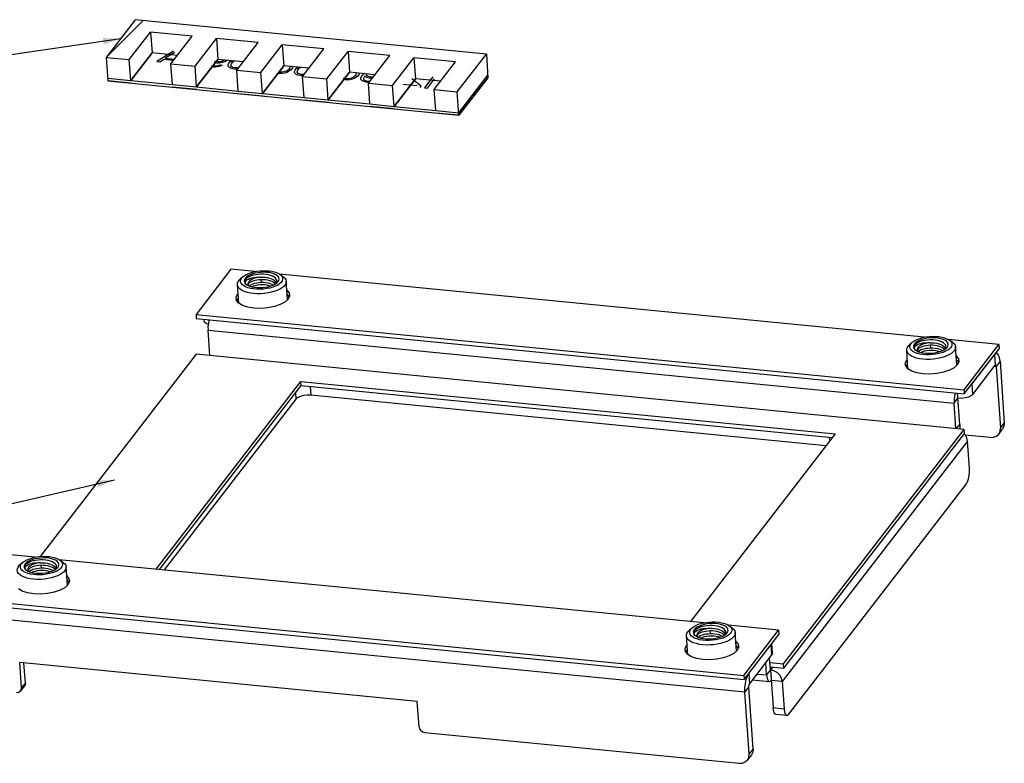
# Model space of a CAD drawing. Extents: x 0 to 1189, y 0 to 841.
# Tile 5 of 50: x 427 to 512, y 281 to 344. Entities that reach past the tile are written whole.
import ezdxf

# ---------------------------------------------------------------- set-up
doc = ezdxf.new("R2010")
doc.units = 0
doc.header["$LTSCALE"] = 65.395
doc.layers.get('0').update_dxf_attribs({"linetype": 'CONTINUOUS'})
for name, color, linetype in [('02___PRT_ALL_AXES', 7, 'CONTINUOUS'), ('ALL_AXES', 7, 'CONTINUOUS'), ('ALL_CURVES', 7, 'CONTINUOUS')]:
    doc.layers.add(name, color=color, linetype=linetype)

msp = doc.modelspace()

# ---------------------------------------------------------------- linework, layer by layer
at = {"color": 7, "linetype": 'CONTINUOUS'}
for p, q in [((436.977, 344.424), (434.487, 341.195)), ((467.095, 341.472), (436.977, 344.424)), ((438.289, 343.369), (438.414, 341.574)), ((443.936, 342.816), (444.061, 341.02)), ((449.584, 342.262), (449.709, 340.467)), ((438.414, 341.574), (436.588, 339.206)), ((440.587, 341.361), (438.414, 341.574)), ((455.231, 341.709), (455.356, 339.913)), ((464.605, 338.243), (467.095, 341.472)), ((467.095, 341.472), (467.236, 339.452)), ((434.487, 341.195), (434.627, 339.175)), ((436.588, 339.206), (436.463, 341.001)), ((440.165, 338.855), (440.04, 340.651)), ((442.235, 338.652), (442.11, 340.448)), ((444.061, 341.02), (442.235, 338.652)), ((446.234, 340.807), (444.061, 341.02)), ((449.709, 340.467), (447.883, 338.099)), ((451.881, 340.254), (449.709, 340.467)), ((460.878, 341.155), (461.003, 339.36)), ((445.812, 338.302), (445.687, 340.097)), ((447.883, 338.099), (447.757, 339.894)), ((455.356, 339.913), (453.53, 337.545)), ((457.529, 339.7), (455.356, 339.913)), ((434.627, 339.175), (464.746, 336.223)), ((436.588, 339.206), (440.165, 338.855)), ((451.459, 337.748), (451.334, 339.544)), ((453.53, 337.545), (453.405, 339.341)), ((457.106, 337.195), (456.981, 338.99)), ((459.177, 336.992), (459.052, 338.787)), ((461.003, 339.36), (459.177, 336.992)), ((463.176, 339.147), (461.003, 339.36)), ((464.746, 336.223), (467.236, 339.452)), ((442.235, 338.652), (445.812, 338.302)), ((447.883, 338.099), (451.459, 337.748)), ((462.753, 336.641), (462.628, 338.437)), ((464.746, 336.223), (464.605, 338.243)), ((453.53, 337.545), (457.106, 337.195)), ((459.177, 336.992), (462.753, 336.641)), ((446.213, 322.374), (445.973, 322.157)), ((447.758, 322.125), (447.784, 321.902)), ((449.031, 321.867), (449.043, 321.801)), ((449.372, 322.594), (449.639, 322.412)), ((450.041, 320.416), (449.932, 321.989)), ((445.852, 320.114), (445.742, 321.697)), ((446.531, 321.696), (446.606, 321.651)), ((447.102, 321.559), (446.989, 321.512)), ((448.793, 321.66), (448.966, 321.747)), ((449.195, 321.668), (448.994, 321.569)), ((442.885, 318.587), (442.875, 318.72)), ((506.785, 316.967), (507.052, 316.785)), ((503.266, 314.487), (503.155, 316.07)), ((503.626, 316.747), (503.387, 316.53)), ((503.945, 316.069), (504.019, 316.024)), ((504.516, 315.932), (504.402, 315.885)), ((505.171, 316.498), (505.197, 316.275)), ((506.206, 316.033), (506.379, 316.12)), ((506.608, 316.041), (506.407, 315.942)), ((506.444, 316.24), (506.456, 316.174)), ((507.455, 314.788), (507.345, 316.361)), ((442.209, 315.743), (428.825, 298.387)), ((508.093, 309.286), (442.209, 315.743)), ((510.688, 315.686), (510.751, 314.788)), ((511.162, 315.125), (510.83, 314.695)), ((508.825, 312.291), (510.751, 314.788)), ((510.689, 314.708), (510.83, 314.695)), ((510.83, 314.695), (511.198, 309.397)), ((438.766, 297.298), (451.187, 313.405)), ((451.187, 313.405), (497.023, 308.912)), ((451.212, 313.046), (451.187, 313.405)), ((451.98, 312.97), (452.033, 312.212)), ((508.825, 312.291), (508.762, 313.189)), ((450.76, 311.874), (439.466, 297.229)), ((450.722, 312.411), (450.76, 311.874)), ((496.228, 307.881), (452.033, 312.212)), ((507.22, 311.522), (507.552, 311.953)), ((507.708, 309.708), (507.522, 312.384)), ((492.588, 289.18), (508.093, 309.286)), ((507.433, 309.351), (507.708, 309.708)), ((508.118, 308.927), (508.093, 309.286)), ((511.049, 308.879), (511.381, 309.309)), ((511.198, 309.397), (511.53, 309.828)), ((497.023, 308.912), (484.603, 292.805)), ((496.499, 308.607), (496.523, 308.263)), ((510.32, 308.592), (508.181, 308.801)), ((427.321, 297.876), (427.082, 297.659)), ((428.866, 297.627), (428.892, 297.404)), ((430.139, 297.369), (430.151, 297.303)), ((430.48, 298.096), (430.747, 297.915)), ((431.15, 295.918), (431.04, 297.491)), ((427.64, 297.198), (427.714, 297.153)), ((428.211, 297.061), (428.098, 297.014)), ((429.901, 297.162), (430.075, 297.249)), ((430.303, 297.17), (430.102, 297.071)), ((487.894, 292.469), (488.161, 292.287)), ((484.374, 289.989), (484.264, 291.572)), ((484.734, 292.249), (484.495, 292.032)), ((485.053, 291.571), (485.127, 291.526)), ((485.624, 291.434), (485.511, 291.387)), ((486.279, 292), (486.306, 291.777)), ((487.314, 291.535), (487.488, 291.622)), ((487.716, 291.543), (487.515, 291.444)), ((487.552, 291.742), (487.564, 291.676)), ((488.563, 290.29), (488.453, 291.863)), ((491.593, 289.946), (491.531, 290.843)), ((491.65, 290.107), (491.593, 290.924)), ((489.668, 287.448), (491.593, 289.946)), ((427.545, 287.559), (427.428, 289.248)), ((491.14, 288.224), (491.068, 289.264)), ((491.428, 289.293), (492.588, 289.18)), ((492.613, 288.82), (492.588, 289.18)), ((489.605, 288.346), (489.668, 287.448)), ((490.327, 288.303), (491.14, 288.224)), ((491.472, 288.654), (491.14, 288.224)), ((491.472, 288.654), (491.698, 285.422)), ((427.471, 287.3), (427.139, 286.87)), ((427.545, 287.559), (427.213, 287.129)), ((489.939, 287.8), (491.375, 287.659)), ((492.476, 287.664), (491.535, 287.756)), ((489.282, 286.752), (489.614, 287.183)), ((489.983, 281.885), (489.614, 287.183)), ((491.698, 285.422), (492.639, 285.33)), ((491.932, 284.857), (492.873, 284.765)), ((489.833, 281.367), (489.501, 280.937)), ((489.983, 281.885), (489.651, 281.455))]:
    msp.add_line(p, q, dxfattribs=at)
at = {"color": 2, "linetype": 'CONTINUOUS'}
for p, q in [((435.718, 342.792), (330.073, 327.405)), ((435.197, 304.946), (333.901, 281.574))]:
    msp.add_line(p, q, dxfattribs=at)
at = {"color": 3, "linetype": 'CONTINUOUS'}
for p, q in [((443.3, 318.679), (443.245, 318.405)), ((443.369, 315.63), (443.218, 317.795)), ((443.218, 317.795), (507.22, 311.522)), ((508.762, 313.189), (510.688, 315.686)), ((510.785, 315.812), (510.88, 315.803)), ((511.162, 315.125), (511.53, 309.828)), ((439.047, 297.27), (451.212, 313.046)), ((451.212, 313.046), (496.768, 308.581)), ((507.371, 309.357), (507.22, 311.522)), ((492.613, 288.82), (508.118, 308.927)), ((508.163, 308.833), (508.096, 308.899)), ((508.38, 308.287), (492.476, 287.664)), ((508.542, 305.953), (508.38, 308.287)), ((493.033, 284.863), (508.273, 304.625)), ((489.282, 286.752), (423.398, 293.21)), ((489.605, 288.346), (491.531, 290.843)), ((427.213, 287.129), (427.063, 289.284)), ((461.174, 285.94), (427.063, 289.284)), ((491.472, 288.654), (491.4, 289.695)), ((491.453, 288.934), (492.613, 288.82)), ((491.672, 288.913), (491.472, 288.654)), ((489.314, 287.484), (489.385, 287.837)), ((492.476, 287.664), (492.639, 285.33)), ((489.651, 281.455), (489.282, 286.752)), ((461.324, 283.785), (461.174, 285.94)), ((461.826, 283.29), (488.772, 280.649))]:
    msp.add_line(p, q, dxfattribs=at)
at = {"color": 7, "linetype": 'CONTINUOUS'}
for points in [[(446.644, 322.637), (446.873, 322.723), (447.125, 322.794), (447.395, 322.848), (447.673, 322.883), (447.959, 322.899), (448.241, 322.895), (448.512, 322.872), (448.765, 322.83), (448.994, 322.77), (449.194, 322.693), (449.372, 322.594)], [(449.15, 321.878), (449.216, 321.947), (449.285, 322.054), (449.315, 322.164), (449.303, 322.272), (449.251, 322.375), (449.159, 322.471), (449.031, 322.556), (448.87, 322.629), (448.681, 322.687), (448.468, 322.73), (448.238, 322.756), (447.996, 322.764), (447.749, 322.753), (447.506, 322.726), (447.269, 322.681), (447.047, 322.621), (446.845, 322.546)], [(445.742, 321.697), (445.755, 321.83), (445.814, 321.968), (445.918, 322.103), (445.973, 322.157)], [(446.873, 321.376), (446.644, 321.437), (446.444, 321.513), (446.278, 321.604), (446.15, 321.707), (446.062, 321.82), (446.018, 321.939), (446.018, 322.063), (446.062, 322.188), (446.149, 322.31), (446.213, 322.374)], [(446.213, 322.374), (446.276, 322.428), (446.443, 322.538), (446.644, 322.637)], [(446.845, 322.546), (446.671, 322.459), (446.528, 322.362), (446.421, 322.259), (446.352, 322.151), (446.323, 322.042), (446.334, 321.935), (446.386, 321.832), (446.478, 321.736), (446.531, 321.696)], [(446.906, 322.444), (446.732, 322.373), (446.587, 322.29), (446.475, 322.199), (446.4, 322.105), (446.362, 322.008), (446.365, 321.91), (446.406, 321.817), (446.487, 321.73), (446.532, 321.696)], [(446.532, 321.697), (446.503, 321.719), (446.437, 321.794), (446.409, 321.873), (446.42, 321.956), (446.47, 322.038), (446.555, 322.114), (446.676, 322.185), (446.825, 322.246), (446.995, 322.294)], [(447.059, 322.188), (446.918, 322.118), (446.803, 322.039), (446.717, 321.955), (446.662, 321.868), (446.64, 321.779), (446.641, 321.75)], [(447.071, 322.008), (446.93, 321.95), (446.813, 321.883), (446.726, 321.811), (446.671, 321.735), (446.656, 321.685)], [(449.034, 321.793), (449.082, 321.866), (449.113, 321.968), (449.109, 322.07), (449.069, 322.17), (448.994, 322.263), (448.888, 322.347), (448.751, 322.422), (448.585, 322.485), (448.4, 322.534), (448.196, 322.568), (447.978, 322.587), (447.752, 322.59), (447.528, 322.576), (447.308, 322.547), (447.098, 322.503), (446.906, 322.444)], [(446.995, 322.294), (447.17, 322.328), (447.355, 322.348), (447.549, 322.356), (447.742, 322.351)], [(447.742, 322.351), (447.557, 322.327), (447.378, 322.292), (447.211, 322.245), (447.059, 322.188)], [(447.768, 322.127), (447.58, 322.115), (447.397, 322.091), (447.225, 322.054), (447.071, 322.008)], [(447.087, 321.784), (447.241, 321.83), (447.412, 321.866), (447.596, 321.89), (447.784, 321.902)], [(447.742, 322.351), (447.943, 322.35), (448.142, 322.334), (448.332, 322.303), (448.507, 322.259), (448.665, 322.201), (448.8, 322.131), (448.908, 322.05), (448.985, 321.962), (449.031, 321.867)], [(448.983, 321.758), (448.925, 321.825), (448.819, 321.904), (448.686, 321.974), (448.53, 322.032), (448.356, 322.077), (448.167, 322.108), (447.969, 322.125), (447.768, 322.127)], [(447.784, 321.902), (447.985, 321.9), (448.184, 321.884), (448.372, 321.852), (448.546, 321.808), (448.702, 321.749), (448.833, 321.68)], [(448.966, 321.747), (449.109, 321.843), (449.15, 321.878)], [(449.372, 322.594), (449.488, 322.499), (449.575, 322.387), (449.62, 322.267), (449.62, 322.143), (449.576, 322.018), (449.489, 321.896), (449.361, 321.779), (449.195, 321.668)], [(449.932, 321.989), (449.919, 321.855), (449.86, 321.717), (449.756, 321.582), (449.609, 321.453), (449.422, 321.332), (449.2, 321.223)], [(449.639, 322.412), (449.692, 322.374), (449.817, 322.255), (449.897, 322.127), (449.932, 321.989)], [(449.2, 321.223), (448.948, 321.128), (448.67, 321.048), (448.374, 320.987), (448.066, 320.944), (447.753, 320.922), (447.442, 320.92), (447.14, 320.939), (446.853, 320.978), (446.588, 321.036), (446.351, 321.112), (446.148, 321.205), (445.982, 321.312), (445.857, 321.43), (445.777, 321.558), (445.742, 321.697)], [(446.606, 321.651), (446.767, 321.578), (446.957, 321.519), (447.17, 321.476), (447.4, 321.451), (447.642, 321.443), (447.889, 321.453), (448.133, 321.48), (448.37, 321.525), (448.591, 321.585), (448.793, 321.66)], [(446.641, 321.75), (446.652, 321.692), (446.697, 321.609)], [(446.745, 321.588), (446.821, 321.654), (446.94, 321.723), (447.087, 321.784)], [(448.994, 321.569), (448.765, 321.483), (448.513, 321.412), (448.243, 321.359), (447.964, 321.323), (447.679, 321.307), (447.397, 321.311), (447.126, 321.334), (446.873, 321.376)], [(448.567, 321.579), (448.475, 321.608), (448.285, 321.647), (448.08, 321.671), (447.871, 321.679), (447.663, 321.671), (447.463, 321.647), (447.273, 321.61), (447.102, 321.559)], [(447.654, 321.443), (447.68, 321.446), (447.888, 321.454), (447.899, 321.454)], [(443.234, 318.292), (443.06, 318.362), (442.926, 318.478), (442.885, 318.587)], [(503.626, 316.747), (503.69, 316.8), (503.856, 316.911), (504.057, 317.01)], [(504.258, 316.919), (504.084, 316.832), (503.942, 316.735), (503.834, 316.632), (503.765, 316.524), (503.736, 316.415), (503.748, 316.308), (503.8, 316.205), (503.891, 316.109), (503.945, 316.069)], [(504.319, 316.817), (504.145, 316.745), (504, 316.663), (503.888, 316.572), (503.813, 316.478), (503.776, 316.38), (503.778, 316.283), (503.82, 316.19), (503.9, 316.103), (503.945, 316.069)], [(504.057, 317.01), (504.286, 317.096), (504.538, 317.167), (504.808, 317.22), (505.087, 317.256), (505.372, 317.272), (505.654, 317.268), (505.925, 317.245), (506.178, 317.203), (506.407, 317.142), (506.607, 317.066), (506.785, 316.967)], [(506.563, 316.251), (506.63, 316.32), (506.699, 316.427), (506.728, 316.537), (506.716, 316.645), (506.664, 316.748), (506.572, 316.844), (506.444, 316.929), (506.283, 317.002), (506.094, 317.06), (505.881, 317.103), (505.651, 317.128), (505.409, 317.136), (505.162, 317.126), (504.919, 317.099), (504.682, 317.054), (504.46, 316.994), (504.258, 316.919)], [(506.447, 316.166), (506.495, 316.238), (506.526, 316.341), (506.523, 316.443), (506.482, 316.542), (506.407, 316.636), (506.301, 316.72), (506.164, 316.795), (505.999, 316.858), (505.813, 316.907), (505.609, 316.941), (505.391, 316.96), (505.165, 316.963), (504.941, 316.949), (504.721, 316.92), (504.512, 316.875), (504.319, 316.817)], [(506.785, 316.967), (506.901, 316.872), (506.989, 316.759), (507.033, 316.64), (507.033, 316.516), (506.989, 316.391), (506.902, 316.269), (506.775, 316.151), (506.608, 316.041)], [(507.052, 316.785), (507.106, 316.746), (507.23, 316.628), (507.311, 316.5), (507.345, 316.361)], [(503.155, 316.07), (503.168, 316.203), (503.227, 316.341), (503.331, 316.476), (503.387, 316.53)], [(506.613, 315.596), (506.361, 315.5), (506.084, 315.421), (505.788, 315.359), (505.48, 315.317), (505.167, 315.294), (504.855, 315.293), (504.553, 315.311), (504.266, 315.35), (504.001, 315.409), (503.764, 315.485), (503.561, 315.578), (503.395, 315.684), (503.27, 315.803), (503.19, 315.931), (503.155, 316.07)], [(504.286, 315.749), (504.057, 315.809), (503.857, 315.886), (503.691, 315.977), (503.563, 316.08), (503.476, 316.192), (503.431, 316.312), (503.431, 316.436), (503.475, 316.561), (503.562, 316.683), (503.626, 316.747)], [(503.945, 316.07), (503.916, 316.092), (503.85, 316.167), (503.822, 316.246), (503.833, 316.329), (503.883, 316.41), (503.968, 316.487), (504.089, 316.558), (504.239, 316.619), (504.409, 316.667)], [(504.019, 316.024), (504.18, 315.95), (504.37, 315.892), (504.583, 315.849), (504.814, 315.823), (505.055, 315.815), (505.302, 315.825), (505.547, 315.853), (505.783, 315.898), (506.005, 315.958), (506.206, 316.033)], [(504.472, 316.561), (504.331, 316.49), (504.216, 316.412), (504.13, 316.328), (504.075, 316.241), (504.054, 316.152), (504.054, 316.123)], [(504.054, 316.123), (504.065, 316.065), (504.111, 315.982)], [(504.484, 316.381), (504.343, 316.323), (504.226, 316.256), (504.139, 316.183), (504.084, 316.108), (504.069, 316.058)], [(504.158, 315.96), (504.234, 316.026), (504.353, 316.096), (504.5, 316.157)], [(506.407, 315.942), (506.178, 315.856), (505.926, 315.785), (505.656, 315.731), (505.378, 315.696), (505.092, 315.68), (504.81, 315.683), (504.539, 315.707), (504.286, 315.749)], [(504.409, 316.667), (504.583, 316.7), (504.768, 316.721), (504.962, 316.729), (505.156, 316.724)], [(505.156, 316.724), (504.97, 316.7), (504.791, 316.665), (504.624, 316.618), (504.472, 316.561)], [(505.182, 316.499), (504.994, 316.488), (504.81, 316.463), (504.638, 316.427), (504.484, 316.381)], [(504.5, 316.157), (504.654, 316.203), (504.826, 316.239), (505.009, 316.263), (505.197, 316.275)], [(505.98, 315.952), (505.889, 315.98), (505.698, 316.02), (505.494, 316.044), (505.284, 316.051), (505.077, 316.043), (504.876, 316.02), (504.686, 315.982), (504.516, 315.932)], [(505.156, 316.724), (505.356, 316.722), (505.555, 316.707), (505.746, 316.676), (505.92, 316.632), (506.078, 316.574), (506.213, 316.503), (506.321, 316.423), (506.398, 316.335), (506.444, 316.24)], [(506.396, 316.131), (506.338, 316.197), (506.232, 316.277), (506.099, 316.347), (505.943, 316.405), (505.769, 316.45), (505.581, 316.481), (505.382, 316.498), (505.182, 316.499)], [(505.197, 316.275), (505.398, 316.273), (505.597, 316.256), (505.786, 316.225), (505.96, 316.18), (506.115, 316.122), (506.246, 316.053)], [(506.379, 316.12), (506.522, 316.216), (506.563, 316.251)], [(507.345, 316.361), (507.332, 316.228), (507.273, 316.09), (507.169, 315.955), (507.022, 315.825), (506.835, 315.705), (506.613, 315.596)], [(505.067, 315.816), (505.094, 315.819), (505.301, 315.827), (505.312, 315.827)], [(510.783, 314.807), (510.772, 314.806), (510.751, 314.788)], [(510.83, 314.695), (510.822, 314.746), (510.81, 314.784), (510.792, 314.804), (510.783, 314.807)], [(452.033, 312.212), (451.726, 312.22), (451.416, 312.184), (451.135, 312.11), (450.908, 312.003), (450.76, 311.874)], [(508.825, 312.291), (508.676, 312.162), (508.45, 312.055), (508.168, 311.981), (507.859, 311.945), (507.552, 311.953)], [(507.708, 309.708), (507.714, 309.525), (507.707, 309.332), (507.706, 309.324)], [(511.049, 308.879), (511.172, 309.124), (511.198, 309.397)], [(510.32, 308.592), (510.607, 308.607), (510.861, 308.709), (511.049, 308.879)], [(427.752, 298.139), (427.981, 298.225), (428.234, 298.296), (428.503, 298.35), (428.782, 298.385), (429.067, 298.401), (429.349, 298.397), (429.62, 298.374), (429.873, 298.332), (430.102, 298.272), (430.302, 298.195), (430.48, 298.096)], [(430.258, 297.38), (430.325, 297.449), (430.394, 297.556), (430.423, 297.666), (430.411, 297.774), (430.359, 297.877), (430.267, 297.973), (430.139, 298.058), (429.978, 298.131), (429.789, 298.189), (429.577, 298.232), (429.346, 298.258), (429.105, 298.266), (428.857, 298.256), (428.614, 298.228), (428.378, 298.183), (428.155, 298.123), (427.954, 298.048)], [(426.85, 297.199), (426.863, 297.332), (426.922, 297.47), (427.026, 297.605), (427.082, 297.659)], [(427.981, 296.878), (427.752, 296.939), (427.552, 297.015), (427.386, 297.106), (427.258, 297.209), (427.171, 297.322), (427.126, 297.441), (427.126, 297.565), (427.17, 297.69), (427.257, 297.812), (427.321, 297.876)], [(427.321, 297.876), (427.385, 297.93), (427.551, 298.04), (427.752, 298.139)], [(427.954, 298.048), (427.779, 297.961), (427.637, 297.864), (427.529, 297.761), (427.46, 297.653), (427.431, 297.544), (427.443, 297.437), (427.495, 297.334), (427.586, 297.239), (427.64, 297.198)], [(428.014, 297.947), (427.841, 297.875), (427.695, 297.792), (427.583, 297.701), (427.508, 297.607), (427.471, 297.51), (427.473, 297.412), (427.515, 297.319), (427.595, 297.232), (427.64, 297.198)], [(427.64, 297.199), (427.611, 297.221), (427.545, 297.296), (427.517, 297.375), (427.528, 297.458), (427.578, 297.54), (427.663, 297.616), (427.785, 297.687), (427.934, 297.748), (428.104, 297.796)], [(428.167, 297.69), (428.026, 297.62), (427.911, 297.541), (427.825, 297.457), (427.77, 297.37), (427.749, 297.281), (427.749, 297.252)], [(428.18, 297.51), (428.038, 297.452), (427.921, 297.385), (427.834, 297.313), (427.779, 297.238), (427.764, 297.187)], [(430.143, 297.295), (430.19, 297.368), (430.221, 297.47), (430.218, 297.572), (430.177, 297.672), (430.102, 297.765), (429.996, 297.849), (429.859, 297.924), (429.694, 297.987), (429.508, 298.036), (429.305, 298.07), (429.087, 298.089), (428.86, 298.092), (428.636, 298.078), (428.416, 298.049), (428.207, 298.005), (428.014, 297.947)], [(428.104, 297.796), (428.278, 297.83), (428.463, 297.85), (428.657, 297.858), (428.851, 297.853)], [(428.851, 297.853), (428.665, 297.829), (428.486, 297.794), (428.319, 297.747), (428.167, 297.69)], [(428.877, 297.629), (428.689, 297.617), (428.505, 297.593), (428.333, 297.556), (428.18, 297.51)], [(428.195, 297.286), (428.349, 297.332), (428.521, 297.368), (428.704, 297.393), (428.892, 297.404)], [(428.851, 297.853), (429.052, 297.852), (429.25, 297.836), (429.441, 297.805), (429.616, 297.761), (429.773, 297.703), (429.908, 297.633), (430.016, 297.552), (430.093, 297.464), (430.139, 297.369)], [(430.091, 297.26), (430.033, 297.327), (429.927, 297.406), (429.794, 297.476), (429.638, 297.534), (429.465, 297.579), (429.276, 297.61), (429.077, 297.627), (428.877, 297.629)], [(428.892, 297.404), (429.093, 297.402), (429.292, 297.386), (429.481, 297.355), (429.655, 297.31), (429.81, 297.251), (429.941, 297.182)], [(430.075, 297.249), (430.217, 297.345), (430.258, 297.38)], [(430.48, 298.096), (430.596, 298.001), (430.684, 297.889), (430.728, 297.769), (430.728, 297.645), (430.684, 297.52), (430.598, 297.398), (430.47, 297.281), (430.303, 297.17)], [(431.04, 297.491), (431.027, 297.357), (430.968, 297.219), (430.864, 297.084), (430.717, 296.955), (430.53, 296.834), (430.308, 296.725)], [(430.747, 297.915), (430.801, 297.876), (430.925, 297.757), (431.006, 297.629), (431.04, 297.491)], [(430.308, 296.725), (430.056, 296.63), (429.779, 296.55), (429.483, 296.489), (429.175, 296.446), (428.862, 296.424), (428.55, 296.422), (428.248, 296.441), (427.961, 296.48), (427.696, 296.538), (427.46, 296.614), (427.256, 296.707), (427.09, 296.814), (426.965, 296.932), (426.885, 297.06), (426.85, 297.199)], [(427.714, 297.153), (427.875, 297.08), (428.065, 297.021), (428.278, 296.978), (428.509, 296.953), (428.75, 296.945), (428.997, 296.955), (429.242, 296.982), (429.478, 297.027), (429.7, 297.088), (429.901, 297.162)], [(427.749, 297.252), (427.76, 297.194), (427.806, 297.111)], [(427.853, 297.09), (427.929, 297.156), (428.048, 297.225), (428.195, 297.286)], [(430.102, 297.071), (429.873, 296.985), (429.621, 296.914), (429.351, 296.861), (429.073, 296.825), (428.787, 296.809), (428.505, 296.813), (428.234, 296.836), (427.981, 296.878)], [(429.675, 297.081), (429.584, 297.11), (429.393, 297.149), (429.189, 297.173), (428.979, 297.181), (428.772, 297.173), (428.571, 297.149), (428.381, 297.112), (428.211, 297.061)], [(428.762, 296.945), (428.789, 296.948), (428.996, 296.956), (429.007, 296.956)], [(484.734, 292.249), (484.798, 292.302), (484.964, 292.413), (485.166, 292.512)], [(485.367, 292.421), (485.193, 292.334), (485.05, 292.237), (484.943, 292.134), (484.873, 292.026), (484.844, 291.917), (484.856, 291.81), (484.908, 291.707), (484.999, 291.611), (485.053, 291.571)], [(485.427, 292.319), (485.254, 292.247), (485.109, 292.165), (484.996, 292.074), (484.921, 291.98), (484.884, 291.882), (484.886, 291.785), (484.928, 291.692), (485.009, 291.605), (485.053, 291.571)], [(485.166, 292.512), (485.394, 292.598), (485.647, 292.669), (485.916, 292.722), (486.195, 292.758), (486.48, 292.774), (486.762, 292.77), (487.033, 292.747), (487.286, 292.705), (487.516, 292.644), (487.716, 292.568), (487.894, 292.469)], [(487.672, 291.753), (487.738, 291.822), (487.807, 291.929), (487.837, 292.039), (487.825, 292.147), (487.772, 292.25), (487.68, 292.346), (487.552, 292.431), (487.391, 292.504), (487.202, 292.562), (486.99, 292.605), (486.76, 292.63), (486.518, 292.638), (486.27, 292.628), (486.027, 292.601), (485.791, 292.556), (485.568, 292.496), (485.367, 292.421)], [(487.556, 291.668), (487.603, 291.74), (487.635, 291.843), (487.631, 291.945), (487.591, 292.044), (487.516, 292.138), (487.409, 292.222), (487.272, 292.297), (487.107, 292.36), (486.921, 292.409), (486.718, 292.443), (486.5, 292.462), (486.273, 292.465), (486.049, 292.451), (485.829, 292.422), (485.62, 292.377), (485.427, 292.319)], [(487.894, 292.469), (488.01, 292.374), (488.097, 292.261), (488.141, 292.142), (488.141, 292.018), (488.097, 291.893), (488.011, 291.771), (487.883, 291.653), (487.716, 291.543)], [(488.161, 292.287), (488.214, 292.249), (488.339, 292.13), (488.419, 292.002), (488.453, 291.863)], [(484.264, 291.572), (484.276, 291.705), (484.335, 291.843), (484.44, 291.978), (484.495, 292.032)], [(487.722, 291.098), (487.469, 291.002), (487.192, 290.923), (486.896, 290.861), (486.588, 290.819), (486.275, 290.796), (485.964, 290.795), (485.661, 290.813), (485.375, 290.852), (485.11, 290.911), (484.873, 290.987), (484.669, 291.08), (484.503, 291.186), (484.379, 291.305), (484.298, 291.433), (484.264, 291.572)], [(485.395, 291.251), (485.165, 291.311), (484.965, 291.388), (484.799, 291.479), (484.671, 291.582), (484.584, 291.694), (484.54, 291.814), (484.539, 291.938), (484.584, 292.063), (484.67, 292.185), (484.734, 292.249)], [(485.053, 291.572), (485.024, 291.594), (484.958, 291.669), (484.93, 291.748), (484.942, 291.831), (484.991, 291.912), (485.076, 291.989), (485.198, 292.06), (485.347, 292.121), (485.517, 292.169)], [(485.127, 291.526), (485.289, 291.452), (485.479, 291.394), (485.692, 291.351), (485.922, 291.325), (486.164, 291.317), (486.41, 291.327), (486.655, 291.355), (486.891, 291.4), (487.113, 291.46), (487.314, 291.535)], [(485.58, 292.063), (485.439, 291.992), (485.324, 291.914), (485.238, 291.83), (485.184, 291.743), (485.162, 291.654), (485.162, 291.625)], [(485.162, 291.625), (485.174, 291.567), (485.219, 291.484)], [(485.593, 291.883), (485.451, 291.825), (485.334, 291.758), (485.247, 291.685), (485.193, 291.61), (485.178, 291.56)], [(485.267, 291.462), (485.343, 291.528), (485.462, 291.598), (485.608, 291.659)], [(487.515, 291.444), (487.287, 291.358), (487.034, 291.287), (486.765, 291.233), (486.486, 291.198), (486.2, 291.182), (485.918, 291.186), (485.648, 291.209), (485.395, 291.251)], [(485.517, 292.169), (485.692, 292.202), (485.876, 292.223), (486.07, 292.231), (486.264, 292.226)], [(486.264, 292.226), (486.078, 292.202), (485.9, 292.167), (485.732, 292.12), (485.58, 292.063)], [(486.29, 292.001), (486.102, 291.99), (485.918, 291.965), (485.747, 291.929), (485.593, 291.883)], [(485.608, 291.659), (485.762, 291.705), (485.934, 291.741), (486.118, 291.765), (486.306, 291.777)], [(487.089, 291.454), (486.997, 291.482), (486.807, 291.522), (486.602, 291.546), (486.392, 291.554), (486.185, 291.545), (485.984, 291.522), (485.794, 291.484), (485.624, 291.434)], [(486.264, 292.226), (486.465, 292.225), (486.663, 292.209), (486.854, 292.178), (487.029, 292.134), (487.186, 292.076), (487.322, 292.005), (487.429, 291.925), (487.506, 291.837), (487.552, 291.742)], [(487.504, 291.633), (487.446, 291.699), (487.34, 291.779), (487.207, 291.849), (487.051, 291.907), (486.878, 291.952), (486.689, 291.983), (486.491, 292), (486.29, 292.001)], [(486.306, 291.777), (486.507, 291.775), (486.705, 291.758), (486.894, 291.727), (487.068, 291.682), (487.224, 291.624), (487.354, 291.555)], [(487.488, 291.622), (487.631, 291.718), (487.672, 291.753)], [(488.453, 291.863), (488.441, 291.73), (488.382, 291.592), (488.277, 291.457), (488.13, 291.327), (487.944, 291.207), (487.722, 291.098)], [(486.175, 291.318), (486.202, 291.321), (486.409, 291.329), (486.421, 291.329)], [(491.65, 290.107), (491.65, 290.083), (491.593, 289.946)], [(491.14, 288.224), (491.159, 288.057), (491.19, 287.913), (491.231, 287.798), (491.282, 287.715), (491.34, 287.669), (491.375, 287.659)], [(427.545, 287.559), (427.521, 287.391), (427.47, 287.3)], [(489.614, 287.183), (489.613, 287.242), (489.619, 287.305), (489.631, 287.364), (489.648, 287.413), (489.668, 287.448)], [(491.375, 287.659), (491.403, 287.66), (491.469, 287.69), (491.535, 287.756)], [(491.932, 284.858), (491.885, 284.873), (491.798, 284.977), (491.733, 285.166), (491.698, 285.422)], [(489.983, 281.885), (489.956, 281.613), (489.833, 281.367)]]:
    msp.add_lwpolyline(points, dxfattribs=at)
at = {"color": 3, "linetype": 'CONTINUOUS'}
for points in [[(443.245, 318.405), (443.215, 318.093), (443.218, 317.795)], [(510.88, 315.802), (510.815, 315.793), (510.688, 315.686)], [(511.162, 315.125), (511.119, 315.433), (511.041, 315.66), (510.937, 315.784), (510.88, 315.802)], [(507.302, 312.406), (507.246, 312.132), (507.217, 311.821), (507.22, 311.522)], [(511.53, 309.828), (511.504, 309.555), (511.381, 309.31)], [(508.38, 308.287), (508.314, 308.569), (508.163, 308.833)], [(508.273, 304.625), (508.372, 304.802), (508.456, 305.049), (508.516, 305.343), (508.545, 305.654), (508.542, 305.953)], [(489.385, 287.837), (489.486, 288.134), (489.605, 288.346)], [(492.476, 287.664), (492.411, 287.946), (492.26, 288.21), (492.038, 288.429), (491.766, 288.582), (491.472, 288.654)], [(489.282, 286.752), (489.278, 287.11), (489.314, 287.484)], [(426.774, 286.726), (426.952, 286.742), (427.098, 286.825), (427.138, 286.869)], [(427.138, 286.869), (427.189, 286.96), (427.213, 287.129)], [(492.639, 285.33), (492.674, 285.073), (492.739, 284.884), (492.826, 284.781), (492.873, 284.765)], [(492.873, 284.765), (492.928, 284.773), (493.033, 284.863)], [(461.324, 283.785), (461.372, 283.61), (461.484, 283.454), (461.644, 283.342), (461.826, 283.29)], [(489.501, 280.937), (489.624, 281.182), (489.651, 281.455)], [(488.772, 280.649), (489.06, 280.665), (489.313, 280.767), (489.501, 280.937)]]:
    msp.add_lwpolyline(points, dxfattribs=at)
at = {"color": 2, "linetype": 'CONTINUOUS'}
for points in [[(434.275, 342.291), (435.718, 342.792), (434.192, 342.86)], [(433.8, 304.329), (435.197, 304.946), (433.671, 304.889)]]:
    msp.add_solid(points, dxfattribs=at)
at = {"layer": '02___PRT_ALL_AXES', "color": 7, "linetype": 'CONTINUOUS'}
for p, q in [((445.178, 323.019), (442.189, 319.144)), ((447.241, 322.817), (445.178, 323.019)), ((504.654, 317.19), (449.342, 322.611)), ((445.687, 320.323), (445.779, 320.52)), ((445.779, 320.52), (445.821, 320.558)), ((450.01, 320.86), (450.015, 320.858)), ((450.015, 320.858), (450.176, 320.65)), ((450.208, 320.718), (450.084, 320.454)), ((450.213, 320.826), (450.208, 320.718)), ((446.175, 319.915), (445.848, 320.116)), ((447.742, 319.655), (447.155, 319.676)), ((442.189, 319.144), (442.214, 318.785)), ((442.189, 319.144), (508.073, 312.687)), ((442.214, 318.785), (508.098, 312.328)), ((511.062, 316.562), (506.755, 316.984)), ((508.073, 312.687), (511.062, 316.562)), ((508.098, 312.328), (511.087, 316.202)), ((511.062, 316.562), (511.087, 316.202)), ((507.424, 315.233), (507.428, 315.23)), ((507.428, 315.23), (507.589, 315.023)), ((507.621, 315.091), (507.497, 314.827)), ((507.626, 315.199), (507.621, 315.091)), ((503.1, 314.696), (503.192, 314.892)), ((503.192, 314.892), (503.235, 314.931)), ((503.588, 314.288), (503.261, 314.489)), ((505.155, 314.028), (504.568, 314.049)), ((508.073, 312.687), (508.098, 312.328)), ((428.349, 298.319), (426.286, 298.521)), ((485.762, 292.692), (430.45, 298.113)), ((431.119, 296.362), (431.123, 296.36)), ((431.123, 296.36), (431.284, 296.152)), ((431.316, 296.22), (431.192, 295.956)), ((431.321, 296.328), (431.316, 296.22)), ((427.283, 295.417), (426.957, 295.618)), ((428.85, 295.157), (428.264, 295.178)), ((423.298, 294.646), (489.182, 288.189)), ((423.323, 294.287), (489.207, 287.83)), ((492.17, 292.064), (487.864, 292.486)), ((489.182, 288.189), (492.17, 292.064)), ((489.207, 287.83), (492.195, 291.705)), ((492.17, 292.064), (492.195, 291.705)), ((488.532, 290.735), (488.536, 290.732)), ((488.536, 290.732), (488.697, 290.525)), ((488.729, 290.593), (488.605, 290.329)), ((488.735, 290.701), (488.729, 290.593)), ((484.208, 290.198), (484.301, 290.394)), ((484.301, 290.394), (484.343, 290.433)), ((484.697, 289.79), (484.37, 289.991)), ((486.263, 289.53), (485.677, 289.551)), ((489.182, 288.189), (489.207, 287.83))]:
    msp.add_line(p, q, dxfattribs=at)
for points in [[(449.985, 321.219), (449.99, 321.217), (450.175, 320.978), (450.213, 320.826)], [(445.625, 320.507), (445.63, 320.615), (445.754, 320.879), (445.796, 320.917)], [(445.848, 320.116), (445.662, 320.355), (445.625, 320.507)], [(450.084, 320.454), (449.812, 320.205), (449.412, 319.988), (448.91, 319.816)], [(447.155, 319.676), (446.621, 319.765), (446.175, 319.915)], [(448.91, 319.816), (448.34, 319.703), (447.742, 319.655)], [(503.038, 314.88), (503.043, 314.988), (503.167, 315.251), (503.21, 315.29)], [(507.399, 315.592), (507.403, 315.589), (507.589, 315.351), (507.626, 315.199)], [(503.261, 314.489), (503.076, 314.728), (503.038, 314.88)], [(504.568, 314.049), (504.034, 314.138), (503.588, 314.288)], [(507.497, 314.827), (507.225, 314.578), (506.825, 314.36), (506.323, 314.189)], [(506.323, 314.189), (505.753, 314.076), (505.155, 314.028)], [(431.094, 296.721), (431.098, 296.719), (431.284, 296.48), (431.321, 296.328)], [(431.192, 295.956), (430.921, 295.707), (430.52, 295.49), (430.018, 295.318)], [(428.264, 295.178), (427.729, 295.267), (427.283, 295.417)], [(430.018, 295.318), (429.448, 295.205), (428.85, 295.157)], [(484.146, 290.382), (484.152, 290.49), (484.276, 290.754), (484.318, 290.792)], [(488.507, 291.094), (488.511, 291.092), (488.697, 290.853), (488.735, 290.701)], [(484.37, 289.991), (484.184, 290.23), (484.146, 290.382)], [(485.677, 289.551), (485.143, 289.64), (484.697, 289.79)], [(488.605, 290.329), (488.334, 290.08), (487.933, 289.862), (487.431, 289.691)], [(487.431, 289.691), (486.861, 289.578), (486.263, 289.53)]]:
    msp.add_lwpolyline(points, dxfattribs=at)
at = {"layer": 'ALL_AXES', "color": 7, "linetype": 'CONTINUOUS'}
for p, q in [((436.463, 341.001), (438.289, 343.369)), ((441.866, 343.019), (438.289, 343.369)), ((440.04, 340.651), (441.866, 343.019)), ((442.11, 340.448), (443.936, 342.816)), ((447.513, 342.465), (443.936, 342.816)), ((445.687, 340.097), (447.513, 342.465)), ((447.757, 339.894), (449.584, 342.262)), ((453.16, 341.912), (449.584, 342.262)), ((451.334, 339.544), (453.16, 341.912)), ((453.405, 339.341), (455.231, 341.709)), ((458.807, 341.358), (455.231, 341.709)), ((456.981, 338.99), (458.807, 341.358)), ((434.487, 341.195), (436.463, 341.001)), ((440.04, 340.651), (442.11, 340.448)), ((459.052, 338.787), (460.878, 341.155)), ((464.455, 340.805), (460.878, 341.155)), ((462.628, 338.437), (464.455, 340.805)), ((445.687, 340.097), (447.757, 339.894)), ((451.334, 339.544), (453.405, 339.341)), ((456.981, 338.99), (459.052, 338.787)), ((462.628, 338.437), (464.605, 338.243))]:
    msp.add_line(p, q, dxfattribs=at)
at = {"layer": 'ALL_CURVES', "color": 4, "linetype": 'CONTINUOUS'}
for p, q in [((436.977, 344.424), (434.487, 341.195)), ((467.095, 341.472), (436.977, 344.424)), ((436.463, 341.001), (438.289, 343.369)), ((441.866, 343.019), (438.289, 343.369)), ((440.04, 340.651), (441.866, 343.019)), ((442.11, 340.448), (443.936, 342.816)), ((447.513, 342.465), (443.936, 342.816)), ((445.687, 340.097), (447.513, 342.465)), ((447.757, 339.894), (449.584, 342.262)), ((453.16, 341.912), (449.584, 342.262)), ((436.588, 339.206), (438.414, 341.574)), ((440.587, 341.361), (438.414, 341.574)), ((440.247, 341.718), (438.826, 340.839)), ((440.357, 341.621), (439.549, 341.115)), ((451.334, 339.544), (453.16, 341.912)), ((453.405, 339.341), (455.231, 341.709)), ((458.807, 341.358), (455.231, 341.709)), ((456.981, 338.99), (458.807, 341.358)), ((464.605, 338.243), (467.095, 341.472)), ((434.487, 341.195), (436.463, 341.001)), ((438.826, 340.839), (439.085, 340.813)), ((439.085, 340.813), (439.444, 341.038)), ((439.444, 341.038), (440.276, 340.957)), ((439.549, 341.115), (440.326, 341.038)), ((440.04, 340.651), (442.11, 340.448)), ((442.235, 338.652), (444.061, 341.02)), ((443.519, 340.487), (443.778, 340.462)), ((443.965, 340.703), (443.749, 340.725)), ((443.778, 340.462), (443.923, 340.469)), ((444.086, 340.8), (443.784, 340.83)), ((443.923, 340.469), (444.084, 340.497)), ((444.196, 340.702), (443.965, 340.703)), ((446.234, 340.807), (444.061, 341.02)), ((444.084, 340.497), (444.217, 340.549)), ((444.231, 340.807), (444.086, 340.8)), ((444.343, 340.471), (444.151, 340.403)), ((444.458, 340.742), (444.196, 340.702)), ((444.217, 340.549), (444.432, 340.528)), ((444.391, 340.835), (444.231, 340.807)), ((444.432, 340.528), (444.343, 340.471)), ((444.524, 340.887), (444.391, 340.835)), ((444.65, 340.81), (444.458, 340.742)), ((444.614, 340.943), (444.524, 340.887)), ((444.814, 340.902), (444.65, 340.81)), ((444.876, 340.983), (444.814, 340.902)), ((444.95, 340.477), (444.954, 340.542)), ((444.974, 340.388), (444.95, 340.477)), ((444.954, 340.542), (444.988, 340.647)), ((444.988, 340.647), (445.128, 340.828)), ((445.128, 340.828), (445.249, 340.924)), ((445.169, 340.52), (445.219, 340.646)), ((445.249, 340.383), (445.169, 340.52)), ((445.219, 340.646), (445.328, 340.787)), ((445.328, 340.787), (445.464, 340.903)), ((447.883, 338.099), (449.709, 340.467)), ((451.881, 340.254), (449.709, 340.467)), ((450.296, 340.43), (450.246, 340.305)), ((459.052, 338.787), (460.878, 341.155)), ((464.455, 340.805), (460.878, 341.155)), ((462.628, 338.437), (464.455, 340.805)), ((443.889, 340.364), (443.657, 340.365)), ((444.151, 340.403), (443.889, 340.364)), ((445.057, 340.315), (444.974, 340.388)), ((445.226, 340.233), (445.057, 340.315)), ((445.469, 340.187), (445.226, 340.233)), ((445.347, 340.33), (445.249, 340.383)), ((445.547, 340.288), (445.347, 340.33)), ((445.744, 340.182), (445.469, 340.187)), ((445.778, 340.287), (445.547, 340.288)), ((445.687, 340.097), (447.757, 339.894)), ((445.754, 340.184), (445.744, 340.182)), ((445.842, 340.298), (445.778, 340.287)), ((449.54, 339.81), (449.265, 339.815)), ((449.574, 339.915), (449.343, 339.916)), ((449.802, 339.85), (449.54, 339.81)), ((449.735, 339.943), (449.574, 339.915)), ((450.001, 340.047), (449.735, 339.943)), ((449.978, 339.897), (449.802, 339.85)), ((450.127, 339.969), (449.978, 339.897)), ((450.137, 340.164), (450.001, 340.047)), ((450.216, 340.026), (450.127, 339.969)), ((450.246, 340.305), (450.137, 340.164)), ((450.337, 340.122), (450.216, 340.026)), ((450.477, 340.304), (450.337, 340.122)), ((450.512, 340.409), (450.477, 340.304)), ((450.644, 339.919), (450.648, 339.983)), ((450.668, 339.83), (450.644, 339.919)), ((450.648, 339.983), (450.682, 340.088)), ((450.751, 339.756), (450.668, 339.83)), ((450.682, 340.088), (450.822, 340.27)), ((450.92, 339.675), (450.751, 339.756)), ((450.822, 340.27), (450.943, 340.366)), ((450.863, 339.962), (450.914, 340.087)), ((450.943, 339.824), (450.863, 339.962)), ((450.914, 340.087), (451.022, 340.228)), ((451.164, 339.629), (450.92, 339.675)), ((451.041, 339.771), (450.943, 339.824)), ((451.022, 340.228), (451.159, 340.345)), ((451.241, 339.73), (451.041, 339.771)), ((451.397, 339.625), (451.164, 339.629)), ((451.472, 339.729), (451.241, 339.73)), ((453.53, 337.545), (455.356, 339.913)), ((457.529, 339.7), (455.356, 339.913)), ((455.831, 339.605), (455.695, 339.489)), ((455.94, 339.746), (455.831, 339.605)), ((455.99, 339.872), (455.94, 339.746)), ((456.171, 339.745), (456.032, 339.564)), ((456.206, 339.85), (456.171, 339.745)), ((456.392, 339.55), (456.501, 339.692)), ((456.501, 339.692), (456.653, 339.828)), ((456.639, 339.57), (456.608, 339.529)), ((456.836, 339.464), (456.639, 339.57)), ((456.818, 339.682), (456.822, 339.747)), ((456.858, 339.613), (456.818, 339.682)), ((456.822, 339.747), (456.853, 339.787)), ((456.956, 339.56), (456.858, 339.613)), ((464.73, 336.447), (467.22, 339.676)), ((434.612, 339.399), (436.588, 339.206)), ((436.604, 338.981), (434.627, 339.175)), ((440.165, 338.855), (442.235, 338.652)), ((451.334, 339.544), (453.405, 339.341)), ((455.037, 339.358), (454.837, 339.399)), ((455.234, 339.252), (454.96, 339.257)), ((455.269, 339.357), (455.037, 339.358)), ((455.496, 339.291), (455.234, 339.252)), ((455.429, 339.385), (455.269, 339.357)), ((455.695, 339.489), (455.429, 339.385)), ((455.672, 339.339), (455.496, 339.291)), ((455.821, 339.411), (455.672, 339.339)), ((455.911, 339.468), (455.821, 339.411)), ((456.032, 339.564), (455.911, 339.468)), ((456.327, 339.405), (456.392, 339.55)), ((456.335, 339.296), (456.327, 339.405)), ((456.402, 339.203), (456.335, 339.296)), ((456.571, 339.121), (456.402, 339.203)), ((456.558, 339.404), (456.554, 339.339)), ((456.554, 339.339), (456.594, 339.271)), ((456.608, 339.529), (456.558, 339.404)), ((456.772, 339.08), (456.571, 339.121)), ((456.594, 339.271), (456.692, 339.218)), ((456.692, 339.218), (456.806, 339.185)), ((456.944, 339.063), (456.772, 339.08)), ((456.806, 339.185), (457.065, 339.159)), ((457.036, 339.422), (456.836, 339.464)), ((457.037, 339.062), (456.944, 339.063)), ((457.07, 339.527), (456.956, 339.56)), ((456.981, 338.99), (459.052, 338.787)), ((457.251, 339.401), (457.036, 339.422)), ((457.065, 339.159), (457.114, 339.162)), ((457.372, 339.498), (457.07, 339.527)), ((457.298, 339.401), (457.251, 339.401)), ((459.177, 336.992), (461.003, 339.36)), ((461.163, 338.758), (459.955, 338.876)), ((461.508, 338.724), (460.689, 339.346)), ((463.176, 339.147), (461.003, 339.36)), ((461.43, 338.623), (461.508, 338.724)), ((462.506, 339.536), (461.776, 338.589)), ((462.034, 338.564), (462.641, 339.35)), ((467.236, 339.452), (464.746, 336.223)), ((442.251, 338.428), (440.18, 338.631)), ((445.812, 338.302), (447.883, 338.099)), ((447.898, 337.874), (445.827, 338.077)), ((461.776, 338.589), (462.034, 338.564)), ((462.628, 338.437), (464.605, 338.243)), ((451.459, 337.748), (453.53, 337.545)), ((453.545, 337.321), (451.475, 337.524)), ((457.106, 337.195), (459.177, 336.992)), ((459.193, 336.767), (457.122, 336.97)), ((462.753, 336.641), (464.73, 336.447)), ((464.746, 336.223), (462.769, 336.417))]:
    msp.add_line(p, q, dxfattribs=at)
at = {"layer": 'ALL_CURVES', "color": 2, "linetype": 'CONTINUOUS'}
msp.add_line((434.487, 341.195), (437.65, 344.358), dxfattribs=at)

doc.saveas('drawing.dxf')
